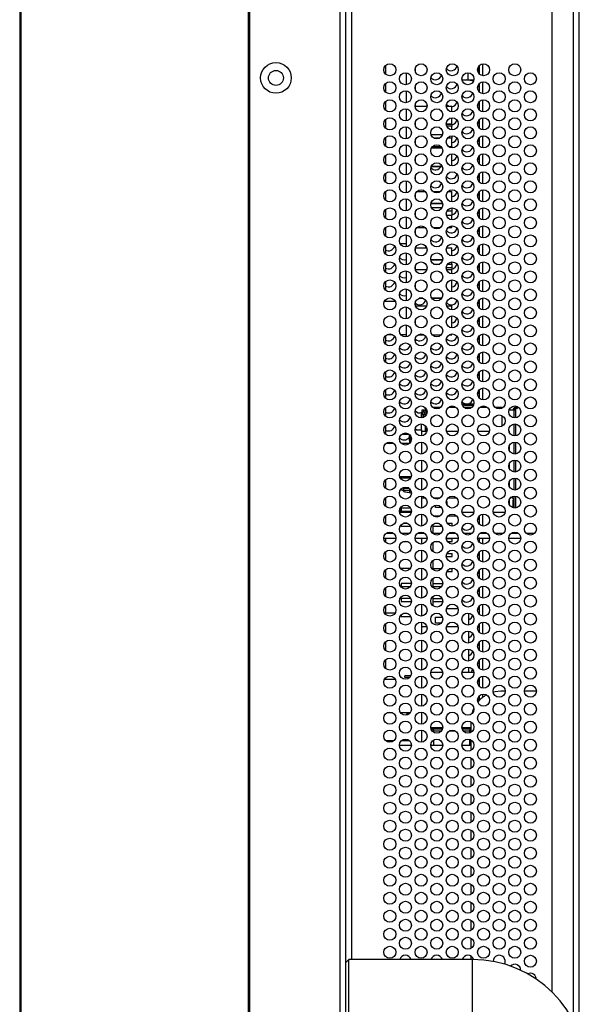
# Model space of a CAD drawing. Header units: millimetres. Extents: x 0 to 1118, y 0 to 864.
# Tile 35 of 65: x 582 to 605, y 386 to 427. Entities that reach past the tile are written whole.
import ezdxf

# ---------------------------------------------------------------- set-up
doc = ezdxf.new("R2010")
doc.units = ezdxf.units.MM

msp = doc.modelspace()

# ---------------------------------------------------------------- linework, layer by layer
at = {"color": 7, "linetype": 'Continuous', "lineweight": 30}
for p, q in [((581.8699, 509.7115), (581.8699, 339.4815)), ((581.9074, 509.7115), (581.9074, 339.4815)), ((595.4449, 339.864), (595.4449, 509.344)), ((595.1949, 509.1673), (595.1949, 340.0408)), ((581.9199, 505.959), (581.9199, 343.234)), ((591.3949, 344.4139), (591.3949, 504.7938)), ((591.4299, 504.7938), (591.4299, 344.4139)), ((605.1449, 384.8054), (605.1449, 464.4027)), ((604.0199, 386.5362), (604.0199, 462.6719)), ((597.0949, 425.1218), (597.0949, 424.7648)), ((597.9449, 424.8171), (597.9449, 424.3196)), ((598.3449, 424.8343), (598.3449, 425.0523)), ((600.5302, 424.5217), (600.5302, 424.8181)), ((600.9603, 425.0796), (600.9603, 424.8071)), ((600.9978, 424.762), (600.9978, 425.1246)), ((597.0949, 424.3718), (597.0949, 424.0148)), ((600.2743, 424.5217), (600.5302, 424.5217)), ((600.7496, 424.4696), (600.4444, 424.5217)), ((600.5302, 424.5217), (600.7655, 424.5217)), ((600.9978, 424.012), (600.9978, 424.3746)), ((597.9449, 424.0671), (597.9449, 423.5696)), ((598.3449, 424.0843), (598.3449, 424.3023)), ((597.0949, 423.6218), (597.0949, 423.2648)), ((598.3449, 423.3343), (598.3449, 423.5523)), ((600.9978, 423.262), (600.9978, 423.6246)), ((597.9449, 423.3171), (597.9449, 422.8196)), ((598.3449, 423.4305), (598.8196, 423.4305)), ((599.6202, 423.4305), (599.8449, 423.4305)), ((599.8449, 423.1946), (599.8449, 423.4305)), ((597.0949, 422.8718), (597.0949, 422.5148)), ((598.3449, 422.5843), (598.3449, 422.8023)), ((599.8449, 422.678), (599.8449, 422.9421)), ((600.9978, 422.512), (600.9978, 422.8746)), ((597.9449, 422.5671), (597.9449, 422.0696)), ((599.6204, 422.678), (599.8449, 422.678)), ((599.8449, 422.678), (599.6204, 422.678)), ((599.8449, 422.6018), (599.6372, 422.6018)), ((599.8449, 422.678), (599.8449, 422.678)), ((599.8449, 422.678), (599.8449, 422.6018)), ((599.8449, 422.4446), (599.8449, 422.6018)), ((597.0949, 422.1218), (597.0949, 421.7648)), ((598.3449, 421.8343), (598.3449, 422.0523)), ((598.9787, 422.2526), (599.4611, 422.2526)), ((599.3421, 422.1002), (599.0978, 422.1002)), ((599.8449, 422.1002), (599.6752, 422.1002)), ((599.8449, 422.1921), (599.8449, 422.1002)), ((599.8449, 421.7509), (599.8449, 422.1002)), ((600.9978, 421.762), (600.9978, 422.1246)), ((597.9449, 421.8171), (597.9449, 421.3196)), ((599.4461, 421.6747), (598.9937, 421.6747)), ((599.0492, 421.7509), (599.3906, 421.7509)), ((599.7102, 421.7509), (599.8449, 421.7509)), ((599.8449, 421.7509), (599.8449, 421.6946)), ((597.0949, 421.3718), (597.0949, 421.0148)), ((598.3449, 421.0843), (598.3449, 421.3023)), ((599.8449, 420.9446), (599.8449, 421.4421)), ((600.9978, 421.012), (600.9978, 421.3746)), ((597.9449, 421.0671), (597.9449, 420.5696)), ((599.4473, 420.9223), (598.9925, 420.9223)), ((598.9925, 420.9223), (599.4473, 420.9223)), ((597.0949, 420.6218), (597.0949, 420.2648)), ((597.9449, 420.3171), (597.9449, 419.8196)), ((598.3449, 420.3343), (598.3449, 420.5523)), ((600.9978, 420.262), (600.9978, 420.6246)), ((597.0949, 419.8718), (597.0949, 419.5148)), ((598.4046, 419.8809), (598.7352, 419.8809)), ((599.0545, 419.8809), (599.3853, 419.8809)), ((599.7046, 419.8809), (599.8449, 419.8809)), ((599.8449, 419.4446), (599.8449, 419.8809)), ((600.9978, 419.512), (600.9978, 419.8746)), ((597.9449, 419.5671), (597.9449, 419.0696)), ((598.3449, 419.5843), (598.3449, 419.8023)), ((597.0949, 419.1218), (597.0949, 418.7648)), ((598.3449, 418.8343), (598.3449, 419.0523)), ((598.9774, 419.3792), (599.4624, 419.3792)), ((599.4624, 419.3792), (598.9774, 419.3792)), ((598.9973, 419.2046), (599.4425, 419.2046)), ((599.8449, 419.0522), (599.6449, 419.0522)), ((599.8449, 419.1921), (599.8449, 419.0522)), ((599.8449, 419.0522), (599.8449, 418.8776)), ((600.9978, 418.762), (600.9978, 419.1246)), ((597.9449, 418.8171), (597.9449, 418.3196)), ((599.8449, 418.8776), (599.6287, 418.8776)), ((599.8449, 418.6946), (599.8449, 418.8776)), ((597.0949, 418.3718), (597.0949, 418.0148)), ((598.3449, 418.0843), (598.3449, 418.3023)), ((598.3991, 418.3759), (598.7407, 418.3759)), ((598.3991, 418.3759), (598.7407, 418.3759)), ((599.0603, 418.3759), (599.3795, 418.3759)), ((599.0603, 418.3759), (599.3795, 418.3759)), ((599.6991, 418.3759), (599.8449, 418.3759)), ((599.6991, 418.3759), (599.8449, 418.3759)), ((599.8449, 418.3759), (599.8449, 418.4421)), ((599.8449, 418.3759), (599.8449, 418.3759)), ((600.9978, 418.012), (600.9978, 418.3746)), ((597.9449, 418.0671), (597.9449, 417.5696)), ((597.0949, 417.6218), (597.0949, 417.2648)), ((597.9449, 417.694), (597.703, 417.694)), ((598.3449, 417.3343), (598.3449, 417.5523)), ((598.3449, 417.5314), (598.8039, 417.5314)), ((599.6359, 417.5314), (599.8449, 417.5314)), ((599.8449, 417.1946), (599.8449, 417.5314)), ((600.9978, 417.262), (600.9978, 417.6246)), ((597.9449, 417.3171), (597.9449, 416.8196)), ((598.9729, 417.0297), (599.4669, 417.0297)), ((599.4669, 417.0297), (598.9729, 417.0297)), ((597.0949, 416.8718), (597.0949, 416.5148)), ((598.3449, 416.5843), (598.3449, 416.8023)), ((598.3449, 416.6329), (598.8125, 416.6329)), ((599.0894, 416.8551), (599.3504, 416.8551)), ((599.8449, 416.7027), (599.6201, 416.7027)), ((599.6273, 416.6329), (599.8449, 416.6329)), ((599.6793, 416.8551), (599.8449, 416.8551)), ((599.8449, 416.8551), (599.8449, 416.9421)), ((599.8449, 416.8551), (599.8449, 416.7027)), ((599.8449, 416.7027), (599.8449, 416.6329)), ((599.8449, 416.4446), (599.8449, 416.6329)), ((600.9978, 416.512), (600.9978, 416.8746)), ((597.9449, 416.5671), (597.9449, 416.0696)), ((599.8449, 415.6946), (599.8449, 416.1921)), ((597.0949, 416.1218), (597.0949, 415.7648)), ((597.9449, 415.8171), (597.9449, 415.3196)), ((598.3449, 415.8343), (598.3449, 416.0523)), ((600.9978, 415.762), (600.9978, 416.1246)), ((597.0949, 415.3718), (597.0949, 415.2915)), ((598.4978, 415.4327), (598.642, 415.4327)), ((598.642, 415.4327), (598.4978, 415.4327)), ((599.0099, 415.4327), (599.4299, 415.4327)), ((599.4299, 415.4327), (599.0099, 415.4327)), ((599.7978, 415.4327), (599.8449, 415.4327)), ((599.8449, 415.4327), (599.7978, 415.4327)), ((599.8449, 415.4327), (599.8449, 415.4421)), ((599.8449, 415.4327), (599.8449, 415.4327)), ((600.9978, 415.012), (600.9978, 415.3746)), ((597.4998, 415.2915), (597.04, 415.2915)), ((597.9449, 415.0671), (597.9449, 414.5696)), ((598.3449, 415.0843), (598.3449, 415.3023)), ((598.3449, 415.1089), (598.8052, 415.1089)), ((599.6346, 415.1089), (599.8449, 415.1089)), ((599.8449, 414.9446), (599.8449, 415.1089)), ((598.3449, 414.3343), (598.3449, 414.5523)), ((599.8449, 414.1946), (599.8449, 414.6921)), ((600.9978, 414.262), (600.9978, 414.6246)), ((597.9449, 414.3171), (597.9449, 413.8196)), ((597.0949, 413.8718), (597.0949, 413.5148)), ((597.1573, 413.9165), (597.3825, 413.9165)), ((597.7212, 413.9165), (597.9449, 413.9165)), ((598.3449, 413.6039), (598.3449, 413.8023)), ((598.443, 413.9087), (598.6968, 413.9087)), ((598.443, 413.9087), (598.6968, 413.9087)), ((599.0275, 413.9087), (599.4123, 413.9087)), ((599.0275, 413.9087), (599.4123, 413.9087)), ((599.743, 413.9087), (599.8449, 413.9087)), ((599.743, 413.9087), (599.8449, 413.9087)), ((599.8449, 413.9087), (599.8449, 413.9421)), ((599.8449, 413.9087), (599.8449, 413.9087)), ((600.9978, 413.512), (600.9978, 413.8746)), ((598.3449, 413.6039), (598.3364, 413.6039)), ((598.3449, 413.6039), (598.3364, 413.6039)), ((598.3449, 413.6039), (598.3449, 413.6039)), ((597.0949, 413.1218), (597.0949, 412.7648)), ((600.9978, 412.762), (600.9978, 413.1246)), ((597.0949, 412.3718), (597.0949, 412.0148)), ((600.9978, 412.012), (600.9978, 412.3746)), ((597.0949, 411.6218), (597.0949, 411.2648)), ((600.9978, 411.262), (600.9978, 411.6246)), ((597.0949, 410.8718), (597.0949, 410.5148)), ((598.7324, 410.8833), (598.7324, 410.819)), ((598.7646, 410.8502), (598.7646, 410.5364)), ((599.0407, 410.894), (599.3991, 410.894)), ((599.7209, 410.894), (600.0189, 410.894)), ((600.3074, 411.0165), (600.3074, 410.9665)), ((600.3407, 410.894), (600.6991, 410.894)), ((600.3824, 410.9665), (600.3824, 411.0165)), ((600.7645, 411.0165), (600.3824, 411.0165)), ((600.7482, 410.9665), (600.3824, 410.9665)), ((601.0209, 410.894), (601.3189, 410.894)), ((601.6407, 410.894), (601.9449, 410.894)), ((601.9449, 410.8518), (601.9449, 410.894)), ((601.9449, 410.8765), (601.9803, 410.8765)), ((602.4874, 410.8909), (602.4874, 410.8373)), ((602.5624, 410.894), (602.5624, 410.844)), ((598.5949, 410.4446), (598.5949, 410.689)), ((598.5949, 410.689), (598.6074, 410.689)), ((598.6074, 410.769), (598.6074, 410.4461)), ((598.6324, 410.594), (598.6324, 410.694)), ((598.6324, 410.694), (598.7024, 410.694)), ((598.7024, 410.594), (598.6324, 410.594)), ((598.6824, 410.769), (598.7646, 410.769)), ((598.7024, 410.694), (598.7024, 410.594)), ((598.7024, 410.694), (598.7249, 410.694)), ((598.7249, 410.594), (598.7024, 410.594)), ((598.7324, 410.819), (598.7646, 410.819)), ((598.7499, 410.569), (598.7499, 410.5198)), ((601.9449, 410.1018), (601.9449, 410.5348)), ((602.4324, 410.769), (602.2316, 410.769)), ((602.4124, 410.769), (602.4124, 410.794)), ((602.5074, 410.4461), (602.5074, 410.769)), ((597.0949, 410.1218), (597.0949, 409.7648)), ((598.5949, 409.944), (598.5949, 410.1921)), ((598.7374, 410.1289), (598.7374, 409.894)), ((598.7499, 410.1168), (598.7499, 409.894)), ((598.7646, 410.1002), (598.7646, 409.894)), ((602.5074, 409.6961), (602.5074, 410.1905)), ((597.7709, 409.769), (598.0689, 409.769)), ((598.0963, 409.7454), (598.0699, 409.719)), ((598.0699, 409.719), (598.0699, 409.519)), ((598.1199, 409.7183), (598.1199, 409.5123)), ((598.3199, 409.944), (598.5949, 409.944)), ((598.5949, 409.944), (598.5949, 409.6946)), ((598.5949, 409.894), (598.815, 409.894)), ((599.6248, 409.894), (600.115, 409.894)), ((600.9248, 409.894), (601.415, 409.894)), ((602.2248, 409.894), (602.2449, 409.894)), ((602.2449, 409.8343), (602.2449, 409.894)), ((597.4344, 409.3815), (597.1054, 409.3815)), ((598.0861, 409.3815), (597.7537, 409.3815)), ((598.0699, 409.519), (598.0993, 409.4896)), ((598.0949, 409.469), (598.0949, 409.3898)), ((598.165, 409.519), (598.1449, 409.519)), ((598.5949, 409.4421), (598.5949, 408.9446)), ((602.2449, 409.0843), (602.2449, 409.3023)), ((602.5074, 408.9461), (602.5074, 409.4405)), ((598.5949, 408.6921), (598.5949, 408.1946)), ((602.2449, 408.3343), (602.2449, 408.5523)), ((602.5074, 408.1961), (602.5074, 408.6905)), ((597.6777, 408.0065), (598.1622, 408.0065)), ((597.7449, 408.0065), (597.7449, 407.9565)), ((597.0949, 407.8718), (597.0949, 407.5148)), ((597.7449, 407.9565), (598.1435, 407.9565)), ((597.9187, 407.5683), (597.9187, 407.529)), ((598.5949, 407.9421), (598.5949, 407.4446)), ((602.2449, 407.5843), (602.2449, 407.8023)), ((602.5074, 407.4461), (602.5074, 407.9405)), ((597.7449, 407.4968), (597.7449, 407.4565)), ((597.7449, 407.4565), (597.8452, 407.4565)), ((597.7978, 407.4565), (597.7978, 407.4522)), ((597.7978, 407.4522), (597.7978, 407.4522)), ((597.8452, 407.5065), (597.8452, 407.4315)), ((598.0844, 407.5065), (597.8452, 407.5065)), ((597.8452, 407.4315), (598.0949, 407.4315)), ((597.8511, 407.3864), (597.8991, 407.369)), ((598.0187, 407.529), (597.9187, 407.529)), ((598.0187, 407.548), (598.0187, 407.529)), ((598.0544, 407.529), (598.0187, 407.529)), ((598.0863, 407.3421), (598.1696, 407.3302)), ((598.0949, 407.4968), (598.0949, 407.4315)), ((598.0949, 407.4315), (598.1428, 407.4315)), ((598.5949, 407.1921), (598.5949, 406.6946)), ((602.5074, 406.6961), (602.5074, 407.1905)), ((597.0949, 407.1218), (597.0949, 406.7648)), ((598.5949, 407.119), (598.7477, 407.119)), ((599.0689, 407.119), (599.3709, 407.119)), ((599.1699, 406.719), (599.1699, 406.8133)), ((599.6212, 406.969), (599.6449, 406.969)), ((599.6449, 406.969), (599.6449, 406.8343)), ((599.6921, 407.119), (600.0477, 407.119)), ((602.2449, 406.8343), (602.2449, 407.0523)), ((602.4074, 406.7013), (602.4074, 407.0265)), ((597.0949, 406.3718), (597.0949, 406.0148)), ((597.7199, 406.519), (597.7199, 406.7183)), ((597.7199, 406.519), (598.165, 406.519)), ((597.7449, 406.6815), (597.7449, 406.5565)), ((598.1428, 406.6815), (597.7449, 406.6815)), ((597.7449, 406.5565), (598.1696, 406.5565)), ((598.5949, 406.4421), (598.5949, 405.9446)), ((599.0699, 406.369), (599.3709, 406.369)), ((599.0699, 406.3683), (599.0699, 406.369)), ((599.4194, 406.719), (599.1699, 406.719)), ((599.6921, 406.369), (600.0477, 406.369)), ((600.2748, 406.519), (600.765, 406.519)), ((600.9978, 406.012), (600.9978, 406.3746)), ((601.5748, 406.519), (602.065, 406.519)), ((597.7449, 405.9968), (597.7449, 405.9315)), ((597.7449, 405.9315), (598.1428, 405.9315)), ((597.9957, 406.0565), (597.8441, 406.0565)), ((599.0699, 405.644), (599.0699, 406.0183)), ((599.0699, 405.9315), (599.4428, 405.9315)), ((599.1441, 406.0565), (599.2957, 406.0565)), ((599.6606, 406.0565), (599.8699, 406.0565)), ((599.8699, 405.9433), (599.8699, 406.0565)), ((597.1209, 405.644), (597.4189, 405.644)), ((597.7407, 405.644), (598.0991, 405.644)), ((598.4209, 405.644), (598.7189, 405.644)), ((598.5949, 405.6921), (598.5949, 405.644)), ((599.0407, 405.644), (599.3991, 405.644)), ((599.7209, 405.644), (600.0189, 405.644)), ((600.3407, 405.644), (600.6991, 405.644)), ((601.0209, 405.644), (601.3189, 405.644)), ((601.6407, 405.644), (601.9991, 405.644)), ((602.3209, 405.644), (602.6189, 405.644)), ((602.9407, 405.644), (603.2991, 405.644)), ((597.0199, 405.444), (597.5199, 405.444)), ((597.0949, 405.444), (597.0949, 405.2648)), ((597.8441, 405.3065), (597.9957, 405.3065)), ((598.3199, 405.444), (598.8199, 405.444)), ((598.5949, 405.444), (598.5949, 405.1946)), ((599.0699, 404.8683), (599.0699, 405.2683)), ((599.1441, 405.3065), (599.2957, 405.3065)), ((599.6199, 405.444), (600.1199, 405.444)), ((599.6202, 405.4315), (599.8699, 405.4315)), ((599.6606, 405.3065), (599.8699, 405.3065)), ((599.8699, 405.3065), (599.8699, 405.4315)), ((600.9199, 405.444), (601.4199, 405.444)), ((600.9978, 405.4352), (600.9831, 405.444)), ((600.9978, 405.262), (600.9978, 405.444)), ((602.2199, 405.444), (602.7199, 405.444)), ((597.0949, 404.8718), (597.0949, 404.5148)), ((598.5949, 404.9421), (598.5949, 404.4446)), ((599.647, 404.8065), (599.8699, 404.8065)), ((599.8699, 404.6815), (599.8699, 404.8065)), ((600.9978, 404.512), (600.9978, 404.8746)), ((599.0699, 404.1183), (599.0699, 404.5183)), ((599.6202, 404.6815), (599.8699, 404.6815)), ((597.0949, 404.1218), (597.0949, 403.7648)), ((597.7449, 404.1815), (597.7449, 404.1398)), ((598.1292, 404.1815), (597.7449, 404.1815)), ((598.5949, 404.1921), (598.5949, 403.6946)), ((599.0699, 404.1815), (599.4292, 404.1815)), ((599.647, 404.0565), (599.8699, 404.0565)), ((599.7941, 404.1815), (599.8699, 404.1815)), ((599.8699, 404.0565), (599.8699, 404.1815)), ((600.9978, 403.762), (600.9978, 404.1246)), ((597.7449, 403.5565), (597.7449, 403.4315)), ((598.1696, 403.5565), (597.7449, 403.5565)), ((599.0699, 403.3683), (599.0699, 403.7683)), ((599.0699, 403.5565), (599.4696, 403.5565)), ((597.0949, 403.3718), (597.0949, 403.0148)), ((597.7449, 403.4315), (598.1292, 403.4315)), ((598.5949, 403.4421), (598.5949, 402.9446)), ((599.0699, 403.4315), (599.4292, 403.4315)), ((599.7941, 403.4315), (599.8699, 403.4315)), ((599.8699, 403.4315), (599.8699, 403.4433)), ((600.9978, 403.012), (600.9978, 403.3746)), ((597.7449, 402.9315), (597.7449, 402.8065)), ((598.1428, 402.9315), (597.7449, 402.9315)), ((597.7449, 402.8065), (598.1696, 402.8065)), ((598.5949, 402.6921), (598.5949, 402.1946)), ((599.0699, 402.6183), (599.0699, 403.0183)), ((599.0699, 402.9315), (599.4428, 402.9315)), ((599.0699, 402.8065), (599.4696, 402.8065)), ((597.0949, 402.6218), (597.0949, 402.2648)), ((597.4868, 402.319), (597.0949, 402.319)), ((597.7449, 402.2468), (597.7449, 402.1815)), ((597.9957, 402.3065), (597.8441, 402.3065)), ((600.1147, 402.494), (599.6251, 402.494)), ((600.5449, 402.3171), (600.5449, 401.8196)), ((600.9978, 402.262), (600.9978, 402.6246)), ((597.0949, 401.8718), (597.0949, 401.5148)), ((597.7449, 402.1815), (598.1428, 402.1815)), ((598.5949, 401.9421), (598.5949, 401.4446)), ((599.1699, 401.894), (599.1699, 402.144)), ((599.1699, 402.144), (599.4582, 402.144)), ((599.3991, 401.894), (599.1699, 401.894)), ((600.9978, 401.512), (600.9978, 401.8746)), ((598.8147, 401.744), (598.5949, 401.744)), ((600.1147, 401.744), (599.6251, 401.744)), ((600.5449, 401.5671), (600.5449, 401.0696)), ((597.0949, 401.1218), (597.0949, 400.7648)), ((598.5949, 401.1921), (598.5949, 400.6946)), ((600.9978, 400.762), (600.9978, 401.1246)), ((600.5449, 400.8171), (600.5449, 400.3196)), ((597.0949, 400.3718), (597.0949, 400.0148)), ((598.5949, 400.4421), (598.5949, 399.9446)), ((600.9978, 400.012), (600.9978, 400.3746)), ((599.4686, 399.844), (598.9712, 399.844)), ((600.7686, 399.844), (600.2712, 399.844)), ((600.5449, 400.0671), (600.5449, 399.844)), ((597.4928, 399.5565), (597.047, 399.5565)), ((597.0949, 399.6218), (597.0949, 399.5565)), ((598.1454, 399.7103), (597.8949, 399.7103)), ((597.8949, 399.6353), (597.8949, 399.7103)), ((598.0902, 399.6353), (597.8949, 399.6353)), ((598.5949, 399.6921), (598.5949, 399.1946)), ((600.9978, 399.262), (600.9978, 399.6246)), ((602.0699, 399.069), (601.8949, 399.069)), ((603.2699, 399.069), (602.8699, 399.069)), ((603.3699, 399.065), (603.2699, 399.069)), ((598.5949, 398.9421), (598.5949, 398.4446)), ((600.9978, 398.6895), (600.9978, 398.8746)), ((597.1941, 398.1815), (597.3457, 398.1815)), ((597.7106, 398.1815), (598.1292, 398.1815)), ((598.5949, 398.1921), (598.5949, 397.6946)), ((598.0676, 398.1166), (597.9699, 398.114)), ((597.9699, 398.114), (597.9699, 398.0734)), ((600.6449, 397.7848), (600.6449, 397.3518)), ((598.5949, 397.4421), (598.5949, 396.9446)), ((598.9812, 397.494), (599.4586, 397.494)), ((598.9824, 397.494), (598.9824, 397.4902)), ((599.0324, 397.494), (599.1074, 397.419)), ((599.1074, 397.419), (599.4204, 397.419)), ((599.1074, 397.3451), (599.1074, 397.419)), ((599.7624, 397.419), (599.9774, 397.419)), ((600.2812, 397.494), (600.6449, 397.494)), ((600.3194, 397.419), (600.5824, 397.419)), ((600.5824, 397.419), (600.6449, 397.4815)), ((600.5824, 397.419), (600.5824, 397.3263)), ((597.1037, 397.0065), (597.4361, 397.0065)), ((597.7554, 397.0065), (598.0844, 397.0065)), ((598.9824, 396.8964), (598.9824, 396.819)), ((599.1074, 396.819), (599.1074, 397.0416)), ((600.5824, 397.0604), (600.5824, 396.819)), ((600.6449, 397.0348), (600.6449, 396.6018)), ((597.6699, 396.819), (598.1699, 396.819)), ((598.9699, 396.819), (599.4699, 396.819)), ((600.2699, 396.819), (600.6449, 396.819)), ((600.6449, 396.2848), (600.6449, 395.8518)), ((600.6449, 395.5348), (600.6449, 395.1018)), ((600.6449, 394.7848), (600.6449, 394.3518)), ((600.6449, 394.0348), (600.6449, 393.6018)), ((600.6449, 393.2848), (600.6449, 392.8518)), ((600.6449, 392.5348), (600.6449, 392.1018)), ((600.6449, 391.7848), (600.6449, 391.3518)), ((600.6449, 391.0348), (600.6449, 390.6018)), ((600.6449, 390.2848), (600.6449, 389.8518)), ((600.6449, 389.5348), (600.6449, 389.1018)), ((600.6449, 388.7848), (600.6449, 388.3518)), ((595.5699, 387.894), (595.4449, 387.769)), ((600.6949, 387.894), (595.5699, 387.894)), ((595.5699, 385.394), (595.5699, 387.894)), ((600.6449, 388.0348), (600.6449, 387.894)), ((600.6949, 387.894), (600.6949, 385.394))]:
    msp.add_line(p, q, dxfattribs=at)
at = {"color": 8, "linetype": 'Continuous', "lineweight": 30}
for p, q in [((604.8949, 463.8454), (604.8949, 385.3627)), ((595.6949, 387.894), (595.6949, 461.314)), ((601.1228, 425.1888), (601.1228, 424.6978)), ((601.1228, 424.4388), (601.1228, 423.9478)), ((601.1228, 423.6888), (601.1228, 423.1978)), ((601.1228, 422.9388), (601.1228, 422.4478)), ((601.1228, 422.1888), (601.1228, 421.6978)), ((601.1228, 421.4388), (601.1228, 420.9478)), ((601.1228, 420.6888), (601.1228, 420.1978)), ((601.1228, 419.9388), (601.1228, 419.4478)), ((601.1228, 419.1888), (601.1228, 418.6978)), ((601.1228, 418.4388), (601.1228, 417.9478)), ((601.1228, 417.6888), (601.1228, 417.1978)), ((601.1228, 416.9388), (601.1228, 416.4478)), ((601.1228, 416.1888), (601.1228, 415.6978)), ((601.1228, 415.4388), (601.1228, 414.9478)), ((601.1228, 414.6888), (601.1228, 414.1978)), ((601.1228, 413.9388), (601.1228, 413.4478)), ((601.1228, 413.1888), (601.1228, 412.6978)), ((601.1228, 412.4388), (601.1228, 411.9478)), ((601.1228, 411.6888), (601.1228, 411.1978)), ((601.1228, 410.9388), (601.1228, 410.9033)), ((598.6824, 410.694), (598.6824, 410.769)), ((598.6824, 410.4701), (598.6824, 410.594)), ((602.4324, 410.769), (602.4324, 410.4461)), ((602.4324, 410.1905), (602.4324, 409.6961)), ((602.4324, 409.4405), (602.4324, 408.9461)), ((602.4324, 408.6905), (602.4324, 408.1961)), ((602.4324, 407.9405), (602.4324, 407.4461)), ((597.8511, 407.4315), (597.8511, 407.3864)), ((598.0863, 407.4315), (598.0863, 407.3421)), ((602.4324, 407.1905), (602.4324, 406.6961)), ((601.1228, 406.4388), (601.1228, 405.9478)), ((601.1228, 405.6888), (601.1228, 405.644)), ((601.1228, 405.444), (601.1228, 405.1978)), ((601.1228, 404.9388), (601.1228, 404.4478)), ((601.1228, 404.1888), (601.1228, 403.6978)), ((601.1228, 403.4388), (601.1228, 402.9478)), ((601.1228, 402.6888), (601.1228, 402.1978)), ((601.1228, 401.9388), (601.1228, 401.4478)), ((601.1228, 401.1888), (601.1228, 400.6978)), ((601.1228, 400.4388), (601.1228, 399.9478)), ((601.1228, 399.6888), (601.1228, 399.1978)), ((601.1228, 398.9388), (601.1228, 398.8021)), ((599.4687, 397.544), (598.9711, 397.544)), ((600.6449, 397.544), (600.2711, 397.544))]:
    msp.add_line(p, q, dxfattribs=at)
at = {"color": 7, "linetype": 'Continuous', "lineweight": 30, "flags": 128}
for points in [[(600.9978, 424.1852), (600.9431, 424.2265), (600.9255, 424.2461)], [(599.7065, 423.4305), (599.6431, 423.4765), (599.6255, 423.4961)], [(600.9978, 423.4352), (600.9431, 423.4765), (600.9255, 423.4961)], [(600.9978, 422.6852), (600.9431, 422.7265), (600.9255, 422.7461)], [(600.9978, 421.9352), (600.9431, 421.9765), (600.9255, 421.9961)], [(600.9978, 421.1852), (600.9431, 421.2265), (600.9255, 421.2461)], [(600.9978, 420.4352), (600.9431, 420.4765), (600.9255, 420.4961)], [(600.9978, 419.6852), (600.9431, 419.7265), (600.9255, 419.7461)], [(600.9978, 418.9352), (600.9431, 418.9765), (600.9255, 418.9961)], [(600.9978, 418.1852), (600.9431, 418.2265), (600.9255, 418.2461)], [(598.7643, 417.6005), (598.7509, 417.5576), (598.7381, 417.5314)], [(600.9978, 417.4352), (600.9431, 417.4765), (600.9255, 417.4961)], [(600.9978, 416.6852), (600.9431, 416.7265), (600.9255, 416.7461)], [(600.9978, 415.9352), (600.9431, 415.9765), (600.9255, 415.9961)], [(597.4643, 415.3505), (597.4509, 415.3076), (597.4435, 415.2915)], [(600.9978, 415.1852), (600.9431, 415.2265), (600.9255, 415.2461)], [(600.9978, 414.4352), (600.9431, 414.4765), (600.9255, 414.4961)], [(600.9978, 413.6852), (600.9431, 413.7265), (600.9255, 413.7461)], [(600.9978, 412.9352), (600.9431, 412.9765), (600.9255, 412.9961)], [(600.9978, 412.1852), (600.9431, 412.2265), (600.9255, 412.2461)], [(600.9978, 411.4352), (600.9431, 411.4765), (600.9255, 411.4961)], [(598.7249, 410.694), (598.7493, 410.6916), (598.7646, 410.6876)], [(598.7553, 410.819), (598.7509, 410.8076), (598.7308, 410.769)], [(598.3831, 409.944), (598.3431, 409.9765), (598.3255, 409.9961)], [(597.8991, 407.369), (597.9395, 407.3632), (597.9855, 407.3566), (598.0351, 407.3495), (598.0863, 407.3421)], [(600.9978, 406.1852), (600.9431, 406.2265), (600.9255, 406.2461)], [(600.9978, 404.6852), (600.9431, 404.7265), (600.9255, 404.7461)], [(600.9978, 403.9352), (600.9431, 403.9765), (600.9255, 403.9961)], [(600.9978, 403.1852), (600.9431, 403.2265), (600.9255, 403.2461)], [(600.9978, 402.4352), (600.9431, 402.4765), (600.9255, 402.4961)], [(600.9978, 401.6852), (600.9431, 401.7265), (600.9255, 401.7461)], [(600.9978, 400.9352), (600.9431, 400.9765), (600.9255, 400.9961)], [(600.9978, 400.1852), (600.9431, 400.2265), (600.9255, 400.2461)], [(600.9978, 399.4352), (600.9431, 399.4765), (600.9255, 399.4961)], [(601.8949, 399.069), (601.651, 399.045), (601.5733, 399.027)], [(600.9951, 398.6867), (600.9431, 398.7265), (600.9255, 398.7461)], [(600.7668, 398.3575), (600.7401, 398.2974), (600.6842, 398.1298)]]:
    msp.add_lwpolyline(points, dxfattribs=at)
at = {"color": 7, "linetype": 'Continuous', "lineweight": 30}
for centre, radius in [((592.5324, 424.604), 0.6375), ((597.2699, 424.9433), 0.25), ((598.5699, 424.9433), 0.25), ((599.8699, 424.9433), 0.25), ((601.1699, 424.9433), 0.25), ((602.4699, 424.9433), 0.25), ((592.5324, 424.604), 0.3125), ((597.9199, 424.5683), 0.25), ((599.2199, 424.5683), 0.25), ((600.5199, 424.5683), 0.25), ((601.8199, 424.5683), 0.25), ((603.1199, 424.5683), 0.25), ((597.2699, 424.1933), 0.25), ((598.5699, 424.1933), 0.25), ((599.8699, 424.1933), 0.25), ((601.1699, 424.1933), 0.25), ((602.4699, 424.1933), 0.25), ((597.9199, 423.8183), 0.25), ((599.2199, 423.8183), 0.25), ((600.5199, 423.8183), 0.25), ((601.8199, 423.8183), 0.25), ((603.1199, 423.8183), 0.25), ((597.2699, 423.4433), 0.25), ((598.5699, 423.4433), 0.25), ((599.8699, 423.4433), 0.25), ((601.1699, 423.4433), 0.25), ((602.4699, 423.4433), 0.25), ((597.9199, 423.0683), 0.25), ((599.2199, 423.0683), 0.25), ((600.5199, 423.0683), 0.25), ((601.8199, 423.0683), 0.25), ((603.1199, 423.0683), 0.25), ((597.2699, 422.6933), 0.25), ((598.5699, 422.6933), 0.25), ((599.8699, 422.6933), 0.25), ((601.1699, 422.6933), 0.25), ((602.4699, 422.6933), 0.25), ((597.9199, 422.3183), 0.25), ((599.2199, 422.3183), 0.25), ((600.5199, 422.3183), 0.25), ((601.8199, 422.3183), 0.25), ((603.1199, 422.3183), 0.25), ((597.2699, 421.9433), 0.25), ((598.5699, 421.9433), 0.25), ((599.8699, 421.9433), 0.25), ((601.1699, 421.9433), 0.25), ((602.4699, 421.9433), 0.25), ((597.9199, 421.5683), 0.25), ((599.2199, 421.5683), 0.25), ((600.5199, 421.5683), 0.25), ((601.8199, 421.5683), 0.25), ((603.1199, 421.5683), 0.25), ((597.2699, 421.1933), 0.25), ((598.5699, 421.1933), 0.25), ((599.8699, 421.1933), 0.25), ((601.1699, 421.1933), 0.25), ((602.4699, 421.1933), 0.25), ((597.2699, 420.4433), 0.25), ((597.9199, 420.8183), 0.25), ((598.5699, 420.4433), 0.25), ((599.2199, 420.8183), 0.25), ((599.8699, 420.4433), 0.25), ((600.5199, 420.8183), 0.25), ((601.1699, 420.4433), 0.25), ((601.8199, 420.8183), 0.25), ((602.4699, 420.4433), 0.25), ((603.1199, 420.8183), 0.25), ((597.9199, 420.0683), 0.25), ((599.2199, 420.0683), 0.25), ((600.5199, 420.0683), 0.25), ((601.8199, 420.0683), 0.25), ((603.1199, 420.0683), 0.25), ((597.2699, 419.6933), 0.25), ((598.5699, 419.6933), 0.25), ((599.8699, 419.6933), 0.25), ((601.1699, 419.6933), 0.25), ((602.4699, 419.6933), 0.25), ((597.9199, 419.3183), 0.25), ((599.2199, 419.3183), 0.25), ((600.5199, 419.3183), 0.25), ((601.8199, 419.3183), 0.25), ((603.1199, 419.3183), 0.25), ((597.2699, 418.9433), 0.25), ((598.5699, 418.9433), 0.25), ((599.8699, 418.9433), 0.25), ((601.1699, 418.9433), 0.25), ((602.4699, 418.9433), 0.25), ((597.9199, 418.5683), 0.25), ((599.2199, 418.5683), 0.25), ((600.5199, 418.5683), 0.25), ((601.8199, 418.5683), 0.25), ((603.1199, 418.5683), 0.25), ((597.2699, 418.1933), 0.25), ((598.5699, 418.1933), 0.25), ((599.8699, 418.1933), 0.25), ((601.1699, 418.1933), 0.25), ((602.4699, 418.1933), 0.25), ((597.9199, 417.8183), 0.25), ((599.2199, 417.8183), 0.25), ((600.5199, 417.8183), 0.25), ((601.8199, 417.8183), 0.25), ((603.1199, 417.8183), 0.25), ((597.2699, 417.4433), 0.25), ((598.5699, 417.4433), 0.25), ((599.8699, 417.4433), 0.25), ((601.1699, 417.4433), 0.25), ((602.4699, 417.4433), 0.25), ((597.9199, 417.0683), 0.25), ((599.2199, 417.0683), 0.25), ((600.5199, 417.0683), 0.25), ((601.8199, 417.0683), 0.25), ((603.1199, 417.0683), 0.25), ((597.2699, 416.6933), 0.25), ((598.5699, 416.6933), 0.25), ((599.8699, 416.6933), 0.25), ((601.1699, 416.6933), 0.25), ((602.4699, 416.6933), 0.25), ((597.2699, 415.9433), 0.25), ((597.9199, 416.3183), 0.25), ((598.5699, 415.9433), 0.25), ((599.2199, 416.3183), 0.25), ((599.8699, 415.9433), 0.25), ((600.5199, 416.3183), 0.25), ((601.1699, 415.9433), 0.25), ((601.8199, 416.3183), 0.25), ((602.4699, 415.9433), 0.25), ((603.1199, 416.3183), 0.25), ((597.9199, 415.5683), 0.25), ((599.2199, 415.5683), 0.25), ((600.5199, 415.5683), 0.25), ((601.8199, 415.5683), 0.25), ((603.1199, 415.5683), 0.25), ((597.2699, 415.1933), 0.25), ((598.5699, 415.1933), 0.25), ((599.8699, 415.1933), 0.25), ((601.1699, 415.1933), 0.25), ((602.4699, 415.1933), 0.25), ((597.9199, 414.8183), 0.25), ((599.2199, 414.8183), 0.25), ((600.5199, 414.8183), 0.25), ((601.8199, 414.8183), 0.25), ((603.1199, 414.8183), 0.25), ((597.2699, 414.4433), 0.25), ((598.5699, 414.4433), 0.25), ((599.8699, 414.4433), 0.25), ((601.1699, 414.4433), 0.25), ((602.4699, 414.4433), 0.25), ((597.9199, 414.0683), 0.25), ((599.2199, 414.0683), 0.25), ((600.5199, 414.0683), 0.25), ((601.8199, 414.0683), 0.25), ((603.1199, 414.0683), 0.25), ((597.2699, 413.6933), 0.25), ((598.5699, 413.6933), 0.25), ((599.8699, 413.6933), 0.25), ((601.1699, 413.6933), 0.25), ((602.4699, 413.6933), 0.25), ((597.9199, 413.3183), 0.25), ((599.2199, 413.3183), 0.25), ((600.5199, 413.3183), 0.25), ((601.8199, 413.3183), 0.25), ((603.1199, 413.3183), 0.25), ((597.2699, 412.9433), 0.25), ((598.5699, 412.9433), 0.25), ((599.8699, 412.9433), 0.25), ((601.1699, 412.9433), 0.25), ((602.4699, 412.9433), 0.25), ((597.9199, 412.5683), 0.25), ((599.2199, 412.5683), 0.25), ((600.5199, 412.5683), 0.25), ((601.8199, 412.5683), 0.25), ((603.1199, 412.5683), 0.25), ((597.2699, 412.1933), 0.25), ((597.9199, 411.8183), 0.25), ((598.5699, 412.1933), 0.25), ((599.2199, 411.8183), 0.25), ((599.8699, 412.1933), 0.25), ((600.5199, 411.8183), 0.25), ((601.1699, 412.1933), 0.25), ((601.8199, 411.8183), 0.25), ((602.4699, 412.1933), 0.25), ((603.1199, 411.8183), 0.25), ((597.2699, 411.4433), 0.25), ((598.5699, 411.4433), 0.25), ((599.8699, 411.4433), 0.25), ((601.1699, 411.4433), 0.25), ((602.4699, 411.4433), 0.25), ((597.9199, 411.0683), 0.25), ((599.2199, 411.0683), 0.25), ((600.5199, 411.0683), 0.25), ((601.8199, 411.0683), 0.25), ((603.1199, 411.0683), 0.25), ((597.2699, 410.6933), 0.25), ((598.5699, 410.6933), 0.25), ((599.8699, 410.6933), 0.25), ((601.1699, 410.6933), 0.25), ((602.4699, 410.6933), 0.25), ((597.9199, 410.3183), 0.25), ((599.2199, 410.3183), 0.25), ((600.5199, 410.3183), 0.25), ((601.8199, 410.3183), 0.25), ((603.1199, 410.3183), 0.25), ((597.2699, 409.9433), 0.25), ((598.5699, 409.9433), 0.25), ((599.8699, 409.9433), 0.25), ((601.1699, 409.9433), 0.25), ((602.4699, 409.9433), 0.25), ((597.9199, 409.5683), 0.25), ((599.2199, 409.5683), 0.25), ((600.5199, 409.5683), 0.25), ((601.8199, 409.5683), 0.25), ((603.1199, 409.5683), 0.25), ((597.2699, 409.1933), 0.25), ((598.5699, 409.1933), 0.25), ((599.8699, 409.1933), 0.25), ((601.1699, 409.1933), 0.25), ((602.4699, 409.1933), 0.25), ((597.9199, 408.8183), 0.25), ((599.2199, 408.8183), 0.25), ((600.5199, 408.8183), 0.25), ((601.8199, 408.8183), 0.25), ((603.1199, 408.8183), 0.25), ((597.2699, 408.4433), 0.25), ((598.5699, 408.4433), 0.25), ((599.8699, 408.4433), 0.25), ((601.1699, 408.4433), 0.25), ((602.4699, 408.4433), 0.25), ((597.9199, 408.0683), 0.25), ((599.2199, 408.0683), 0.25), ((600.5199, 408.0683), 0.25), ((601.8199, 408.0683), 0.25), ((603.1199, 408.0683), 0.25), ((597.2699, 407.6933), 0.25), ((597.9199, 407.3183), 0.25), ((598.5699, 407.6933), 0.25), ((599.2199, 407.3183), 0.25), ((599.8699, 407.6933), 0.25), ((600.5199, 407.3183), 0.25), ((601.1699, 407.6933), 0.25), ((601.8199, 407.3183), 0.25), ((602.4699, 407.6933), 0.25), ((603.1199, 407.3183), 0.25), ((597.2699, 406.9433), 0.25), ((598.5699, 406.9433), 0.25), ((599.8699, 406.9433), 0.25), ((601.1699, 406.9433), 0.25), ((602.4699, 406.9433), 0.25), ((597.9199, 406.5683), 0.25), ((599.2199, 406.5683), 0.25), ((600.5199, 406.5683), 0.25), ((601.8199, 406.5683), 0.25), ((603.1199, 406.5683), 0.25), ((597.2699, 406.1933), 0.25), ((598.5699, 406.1933), 0.25), ((599.8699, 406.1933), 0.25), ((601.1699, 406.1933), 0.25), ((602.4699, 406.1933), 0.25), ((597.9199, 405.8183), 0.25), ((599.2199, 405.8183), 0.25), ((600.5199, 405.8183), 0.25), ((601.8199, 405.8183), 0.25), ((603.1199, 405.8183), 0.25), ((597.2699, 405.4433), 0.25), ((598.5699, 405.4433), 0.25), ((599.8699, 405.4433), 0.25), ((601.1699, 405.4433), 0.25), ((602.4699, 405.4433), 0.25), ((597.9199, 405.0683), 0.25), ((599.2199, 405.0683), 0.25), ((600.5199, 405.0683), 0.25), ((601.8199, 405.0683), 0.25), ((603.1199, 405.0683), 0.25), ((597.2699, 404.6933), 0.25), ((598.5699, 404.6933), 0.25), ((599.8699, 404.6933), 0.25), ((601.1699, 404.6933), 0.25), ((602.4699, 404.6933), 0.25), ((597.9199, 404.3183), 0.25), ((599.2199, 404.3183), 0.25), ((600.5199, 404.3183), 0.25), ((601.8199, 404.3183), 0.25), ((603.1199, 404.3183), 0.25), ((597.2699, 403.9433), 0.25), ((598.5699, 403.9433), 0.25), ((599.8699, 403.9433), 0.25), ((601.1699, 403.9433), 0.25), ((602.4699, 403.9433), 0.25), ((597.9199, 403.5683), 0.25), ((599.2199, 403.5683), 0.25), ((600.5199, 403.5683), 0.25), ((601.8199, 403.5683), 0.25), ((603.1199, 403.5683), 0.25), ((597.2699, 403.1933), 0.25), ((597.9199, 402.8183), 0.25), ((598.5699, 403.1933), 0.25), ((599.2199, 402.8183), 0.25), ((599.8699, 403.1933), 0.25), ((600.5199, 402.8183), 0.25), ((601.1699, 403.1933), 0.25), ((601.8199, 402.8183), 0.25), ((602.4699, 403.1933), 0.25), ((603.1199, 402.8183), 0.25), ((597.2699, 402.4433), 0.25), ((598.5699, 402.4433), 0.25), ((599.8699, 402.4433), 0.25), ((601.1699, 402.4433), 0.25), ((602.4699, 402.4433), 0.25), ((597.9199, 402.0683), 0.25), ((599.2199, 402.0683), 0.25), ((600.5199, 402.0683), 0.25), ((601.8199, 402.0683), 0.25), ((603.1199, 402.0683), 0.25), ((597.2699, 401.6933), 0.25), ((598.5699, 401.6933), 0.25), ((599.8699, 401.6933), 0.25), ((601.1699, 401.6933), 0.25), ((602.4699, 401.6933), 0.25), ((597.9199, 401.3183), 0.25), ((599.2199, 401.3183), 0.25), ((600.5199, 401.3183), 0.25), ((601.8199, 401.3183), 0.25), ((603.1199, 401.3183), 0.25), ((597.2699, 400.9433), 0.25), ((598.5699, 400.9433), 0.25), ((599.8699, 400.9433), 0.25), ((601.1699, 400.9433), 0.25), ((602.4699, 400.9433), 0.25), ((597.9199, 400.5683), 0.25), ((599.2199, 400.5683), 0.25), ((600.5199, 400.5683), 0.25), ((601.8199, 400.5683), 0.25), ((603.1199, 400.5683), 0.25), ((597.2699, 400.1933), 0.25), ((598.5699, 400.1933), 0.25), ((599.8699, 400.1933), 0.25), ((601.1699, 400.1933), 0.25), ((602.4699, 400.1933), 0.25), ((597.9199, 399.8183), 0.25), ((599.2199, 399.8183), 0.25), ((600.5199, 399.8183), 0.25), ((601.8199, 399.8183), 0.25), ((603.1199, 399.8183), 0.25), ((597.2699, 399.4433), 0.25), ((598.5699, 399.4433), 0.25), ((599.8699, 399.4433), 0.25), ((601.1699, 399.4433), 0.25), ((602.4699, 399.4433), 0.25), ((597.9199, 399.0683), 0.25), ((599.2199, 399.0683), 0.25), ((600.5199, 399.0683), 0.25), ((601.8199, 399.0683), 0.25), ((603.1199, 399.0683), 0.25), ((597.2699, 398.6933), 0.25), ((597.9199, 398.3183), 0.25), ((598.5699, 398.6933), 0.25), ((599.2199, 398.3183), 0.25), ((599.8699, 398.6933), 0.25), ((600.5199, 398.3183), 0.25), ((601.1699, 398.6933), 0.25), ((601.8199, 398.3183), 0.25), ((602.4699, 398.6933), 0.25), ((603.1199, 398.3183), 0.25), ((597.2699, 397.9433), 0.25), ((598.5699, 397.9433), 0.25), ((599.8699, 397.9433), 0.25), ((601.1699, 397.9433), 0.25), ((602.4699, 397.9433), 0.25), ((597.9199, 397.5683), 0.25), ((599.2199, 397.5683), 0.25), ((600.5199, 397.5683), 0.25), ((601.8199, 397.5683), 0.25), ((603.1199, 397.5683), 0.25), ((597.2699, 397.1933), 0.25), ((598.5699, 397.1933), 0.25), ((599.8699, 397.1933), 0.25), ((601.1699, 397.1933), 0.25), ((602.4699, 397.1933), 0.25), ((597.9199, 396.8183), 0.25), ((599.2199, 396.8183), 0.25), ((600.5199, 396.8183), 0.25), ((601.8199, 396.8183), 0.25), ((603.1199, 396.8183), 0.25), ((597.2699, 396.4433), 0.25), ((598.5699, 396.4433), 0.25), ((599.8699, 396.4433), 0.25), ((601.1699, 396.4433), 0.25), ((602.4699, 396.4433), 0.25), ((597.9199, 396.0683), 0.25), ((599.2199, 396.0683), 0.25), ((600.5199, 396.0683), 0.25), ((601.8199, 396.0683), 0.25), ((603.1199, 396.0683), 0.25), ((597.2699, 395.6933), 0.25), ((598.5699, 395.6933), 0.25), ((599.8699, 395.6933), 0.25), ((601.1699, 395.6933), 0.25), ((602.4699, 395.6933), 0.25), ((597.9199, 395.3183), 0.25), ((599.2199, 395.3183), 0.25), ((600.5199, 395.3183), 0.25), ((601.8199, 395.3183), 0.25), ((603.1199, 395.3183), 0.25), ((597.2699, 394.9433), 0.25), ((598.5699, 394.9433), 0.25), ((599.8699, 394.9433), 0.25), ((601.1699, 394.9433), 0.25), ((602.4699, 394.9433), 0.25), ((597.2699, 394.1933), 0.25), ((597.9199, 394.5683), 0.25), ((598.5699, 394.1933), 0.25), ((599.2199, 394.5683), 0.25), ((599.8699, 394.1933), 0.25), ((600.5199, 394.5683), 0.25), ((601.1699, 394.1933), 0.25), ((601.8199, 394.5683), 0.25), ((602.4699, 394.1933), 0.25), ((603.1199, 394.5683), 0.25), ((597.9199, 393.8183), 0.25), ((599.2199, 393.8183), 0.25), ((600.5199, 393.8183), 0.25), ((601.8199, 393.8183), 0.25), ((603.1199, 393.8183), 0.25), ((597.2699, 393.4433), 0.25), ((598.5699, 393.4433), 0.25), ((599.8699, 393.4433), 0.25), ((601.1699, 393.4433), 0.25), ((602.4699, 393.4433), 0.25), ((597.9199, 393.0683), 0.25), ((599.2199, 393.0683), 0.25), ((600.5199, 393.0683), 0.25), ((601.8199, 393.0683), 0.25), ((603.1199, 393.0683), 0.25), ((597.2699, 392.6933), 0.25), ((598.5699, 392.6933), 0.25), ((599.8699, 392.6933), 0.25), ((601.1699, 392.6933), 0.25), ((602.4699, 392.6933), 0.25), ((597.9199, 392.3183), 0.25), ((599.2199, 392.3183), 0.25), ((600.5199, 392.3183), 0.25), ((601.8199, 392.3183), 0.25), ((603.1199, 392.3183), 0.25), ((597.2699, 391.9433), 0.25), ((598.5699, 391.9433), 0.25), ((599.8699, 391.9433), 0.25), ((601.1699, 391.9433), 0.25), ((602.4699, 391.9433), 0.25), ((597.9199, 391.5683), 0.25), ((599.2199, 391.5683), 0.25), ((600.5199, 391.5683), 0.25), ((601.8199, 391.5683), 0.25), ((603.1199, 391.5683), 0.25), ((597.2699, 391.1933), 0.25), ((598.5699, 391.1933), 0.25), ((599.8699, 391.1933), 0.25), ((601.1699, 391.1933), 0.25), ((602.4699, 391.1933), 0.25), ((597.9199, 390.8183), 0.25), ((599.2199, 390.8183), 0.25), ((600.5199, 390.8183), 0.25), ((601.8199, 390.8183), 0.25), ((603.1199, 390.8183), 0.25), ((597.2699, 390.4433), 0.25), ((598.5699, 390.4433), 0.25), ((599.8699, 390.4433), 0.25), ((601.1699, 390.4433), 0.25), ((602.4699, 390.4433), 0.25), ((597.2699, 389.6933), 0.25), ((597.9199, 390.0683), 0.25), ((598.5699, 389.6933), 0.25), ((599.2199, 390.0683), 0.25), ((599.8699, 389.6933), 0.25), ((600.5199, 390.0683), 0.25), ((601.1699, 389.6933), 0.25), ((601.8199, 390.0683), 0.25), ((602.4699, 389.6933), 0.25), ((603.1199, 390.0683), 0.25), ((597.9199, 389.3183), 0.25), ((599.2199, 389.3183), 0.25), ((600.5199, 389.3183), 0.25), ((601.8199, 389.3183), 0.25), ((603.1199, 389.3183), 0.25), ((597.2699, 388.9433), 0.25), ((598.5699, 388.9433), 0.25), ((599.8699, 388.9433), 0.25), ((601.1699, 388.9433), 0.25), ((602.4699, 388.9433), 0.25), ((597.9199, 388.5683), 0.25), ((599.2199, 388.5683), 0.25), ((600.5199, 388.5683), 0.25), ((601.8199, 388.5683), 0.25), ((603.1199, 388.5683), 0.25), ((597.2699, 388.1933), 0.25), ((598.5699, 388.1933), 0.25), ((599.8699, 388.1933), 0.25), ((601.1699, 388.1933), 0.25), ((602.4699, 388.1933), 0.25), ((603.1199, 387.8183), 0.25)]:
    msp.add_circle(centre, radius, dxfattribs=at)
for centre, radius, start, end in [((599.8199, 425.1533), 0.25, 218.97058, 347.81442), ((599.1699, 424.7783), 0.25, 218.97058, 347.81442), ((599.1699, 424.0283), 0.25, 218.97058, 347.81442), ((599.8199, 424.4033), 0.25, 218.97058, 347.81442), ((600.4699, 424.0283), 0.25, 218.97058, 347.81442), ((599.8199, 423.6533), 0.25, 275.73917, 347.81442), ((600.4699, 423.2783), 0.25, 218.97058, 347.81442), ((599.8199, 422.9033), 0.25, 275.73917, 347.81442), ((600.4699, 422.5283), 0.25, 218.97058, 347.81442), ((599.8199, 422.1533), 0.25, 275.73917, 347.81442), ((600.4699, 421.7783), 0.25, 218.97057, 347.81442), ((599.8199, 421.4033), 0.25, 275.73917, 347.81442), ((599.1699, 421.0283), 0.25, 218.97058, 334.89871), ((600.4699, 421.0283), 0.25, 218.97058, 347.81442), ((599.8199, 420.6533), 0.25, 218.97058, 347.81442), ((599.1699, 420.2783), 0.25, 218.97058, 347.81442), ((600.4699, 420.2783), 0.25, 218.97058, 347.81442), ((599.8199, 419.9033), 0.25, 275.73917, 347.81442), ((600.4699, 419.5283), 0.25, 218.97058, 347.81442), ((599.8199, 419.1533), 0.25, 275.73917, 347.81442), ((600.4699, 418.7783), 0.25, 218.97058, 347.81442), ((599.8199, 418.4033), 0.25, 218.97058, 347.81442), ((599.1699, 418.0283), 0.25, 218.97058, 347.81442), ((600.4699, 418.0283), 0.25, 218.97058, 347.81442), ((597.2199, 417.6533), 0.25, 240, 347.81442), ((599.8199, 417.6533), 0.25, 275.73917, 347.81442), ((597.8699, 417.2783), 0.25, 218.97058, 287.4576), ((600.4699, 417.2783), 0.25, 218.97058, 347.81442), ((597.2199, 416.9033), 0.25, 240, 347.81442), ((599.8199, 416.9033), 0.25, 275.73917, 347.81442), ((597.8699, 416.5283), 0.25, 218.97058, 287.4576), ((600.4699, 416.5283), 0.25, 218.97058, 347.81442), ((597.2199, 416.1533), 0.25, 240, 347.81442), ((599.8199, 416.1533), 0.25, 275.73917, 347.81442), ((597.8699, 415.7783), 0.25, 218.97058, 287.4576), ((598.5199, 415.4033), 0.25, 225.573, 347.81442), ((599.8199, 415.4033), 0.25, 218.97058, 347.81442), ((600.4699, 415.7783), 0.25, 218.97058, 347.81442), ((600.4699, 415.0283), 0.25, 218.97058, 347.81442), ((599.8199, 414.6533), 0.25, 275.73917, 347.81442), ((600.4699, 414.2783), 0.25, 218.97058, 347.81442), ((597.2199, 413.9033), 0.25, 240, 347.81442), ((598.5199, 413.9033), 0.25, 225.573, 347.81442), ((599.8199, 413.9033), 0.25, 218.97058, 347.81442), ((597.8699, 413.5283), 0.25, 218.97058, 347.81442), ((599.1699, 413.5283), 0.25, 218.97058, 347.81442), ((600.4699, 413.5283), 0.25, 218.97058, 347.81442), ((597.2199, 413.1533), 0.25, 240, 347.81442), ((598.5199, 413.1533), 0.25, 218.97058, 347.81442), ((599.8199, 413.1533), 0.25, 218.97058, 347.81442), ((597.8699, 412.7783), 0.25, 218.97058, 347.81442), ((599.1699, 412.7783), 0.25, 218.97058, 347.81442), ((600.4699, 412.7783), 0.25, 218.97058, 347.81442), ((597.2199, 412.4033), 0.25, 240, 347.81442), ((598.5199, 412.4033), 0.25, 218.97058, 347.81442), ((599.8199, 412.4033), 0.25, 218.97058, 347.81442), ((597.8699, 412.0283), 0.25, 218.97058, 347.81442), ((599.1699, 412.0283), 0.25, 218.97058, 347.81442), ((600.4699, 412.0283), 0.25, 218.97058, 347.81442), ((597.2199, 411.6533), 0.25, 240, 347.81442), ((598.5199, 411.6533), 0.25, 218.97058, 347.81442), ((599.8199, 411.6533), 0.25, 218.97058, 347.81442), ((597.2199, 410.9033), 0.25, 240, 347.81442), ((597.8699, 411.2783), 0.25, 218.97058, 347.81442), ((599.1699, 411.2783), 0.25, 218.97058, 347.81442), ((600.4699, 411.2783), 0.25, 218.97058, 347.81442), ((597.8699, 410.5283), 0.25, 218.97058, 347.81442), ((598.5199, 410.9033), 0.25, 218.97058, 287.4576), ((598.7249, 410.569), 0.025, 0, 90), ((597.2199, 410.1533), 0.25, 240, 347.81442), ((597.8699, 409.7783), 0.25, 218.97058, 323.1301), ((598.1449, 409.469), 0.05, 90, 180), ((600.4699, 406.0283), 0.25, 218.97058, 347.81442), ((600.4699, 405.2783), 0.25, 218.97058, 347.81442), ((600.4699, 404.5283), 0.25, 218.97058, 347.81442), ((600.4699, 403.7783), 0.25, 218.97058, 347.81442), ((600.4699, 403.0283), 0.25, 218.97058, 347.81442), ((600.4699, 402.2783), 0.25, 287.4576, 347.81442), ((600.4699, 401.5283), 0.25, 287.4576, 347.81442), ((600.4699, 400.7783), 0.25, 287.4576, 347.81442), ((600.4699, 400.0283), 0.25, 312.51446, 347.81442), ((601.8949, 397.819), 1.25, 118.95846, 140.37645), ((597.9199, 387.8183), 0.25, 17.63146, 162.36854), ((599.2199, 387.8183), 0.25, 17.63146, 162.36854), ((600.5199, 387.8183), 0.25, 17.52977, 162.36854), ((600.6949, 383.144), 4.75, 0, 90), ((601.8199, 387.8183), 0.25, 331.65695, 181.27803), ((602.4699, 387.4433), 0.25, 359.41736, 135.71508), ((603.1199, 387.0683), 0.25, 0.20251, 116.36965)]:
    msp.add_arc(centre, radius, start, end, dxfattribs=at)
for points, knots in [([(600.3074, 411.0165), (600.3085, 411.0165), (600.3108, 411.0165), (600.3281, 411.0165), (600.3529, 411.0165), (600.3726, 411.0165), (600.3824, 411.0165)], [0, 0, 0, 0, 0.24998648, 0.50000478, 0.75000102, 1, 1, 1, 1]), ([(602.4124, 410.794), (602.4135, 410.805), (602.4156, 410.827), (602.4321, 410.8563), (602.4563, 410.8796), (602.477, 410.8871), (602.4874, 410.8909)], [0, 0, 0, 0, 0.2499974, 0.4999959, 0.7500043, 1, 1, 1, 1]), ([(602.4874, 410.8373), (602.4838, 410.8349), (602.4766, 410.8299), (602.4687, 410.8193), (602.4634, 410.8071), (602.4627, 410.7984), (602.4624, 410.794)], [0, 0, 0, 0, 0.2500114, 0.5000086, 0.7499897, 1, 1, 1, 1]), ([(602.5124, 410.894), (602.5082, 410.8939), (602.5, 410.8937), (602.4916, 410.8918), (602.4874, 410.8909)], [0, 0, 0, 0, 0.5047569, 1, 1, 1, 1]), ([(602.4874, 410.8373), (602.4914, 410.8393), (602.4995, 410.8432), (602.5081, 410.8438), (602.5124, 410.844)], [0, 0, 0, 0, 0.495405, 1, 1, 1, 1]), ([(602.5124, 410.894), (602.5194, 410.894), (602.5335, 410.894), (602.5495, 410.894), (602.5603, 410.894), (602.5617, 410.894), (602.5624, 410.894)], [0, 0, 0, 0, 0.2499762, 0.4999919, 0.7500191, 1, 1, 1, 1]), ([(602.5124, 410.844), (602.5194, 410.844), (602.5335, 410.844), (602.5495, 410.844), (602.5603, 410.844), (602.5617, 410.844), (602.5624, 410.844)], [0, 0, 0, 0, 0.2499762, 0.4999919, 0.7500191, 1, 1, 1, 1]), ([(598.6824, 410.769), (598.6726, 410.769), (598.6529, 410.769), (598.6281, 410.769), (598.6108, 410.769), (598.6085, 410.769), (598.6074, 410.769)], [0, 0, 0, 0, 0.2500105, 0.5000058, 0.7500144, 1, 1, 1, 1]), ([(602.5074, 410.769), (602.5063, 410.769), (602.504, 410.769), (602.4867, 410.769), (602.4619, 410.769), (602.4422, 410.769), (602.4324, 410.769)], [0, 0, 0, 0, 0.2499856, 0.4999942, 0.7499895, 1, 1, 1, 1]), ([(597.8511, 407.3864), (597.8307, 407.4073), (597.8018, 407.437), (597.7988, 407.4488), (597.7979, 407.4522)], [0, 0, 0, 0, 0.7053139, 1, 1, 1, 1]), ([(597.8387, 407.395), (597.8357, 407.3974), (597.8289, 407.4029), (597.8134, 407.42), (597.8055, 407.4351), (597.8029, 407.4401)], [0, 0, 0, 0, 0.3465762, 0.7811335, 1, 1, 1, 1]), ([(602.2824, 407.1515), (602.2988, 407.1497), (602.3315, 407.1459), (602.3729, 407.117), (602.4018, 407.0757), (602.4055, 407.0429), (602.4074, 407.0265)], [0, 0, 0, 0, 0.250005, 0.4999981, 0.7500044, 1, 1, 1, 1])]:
    msp.add_open_spline(points, degree=3, knots=knots, dxfattribs=at)

doc.saveas('drawing.dxf')
